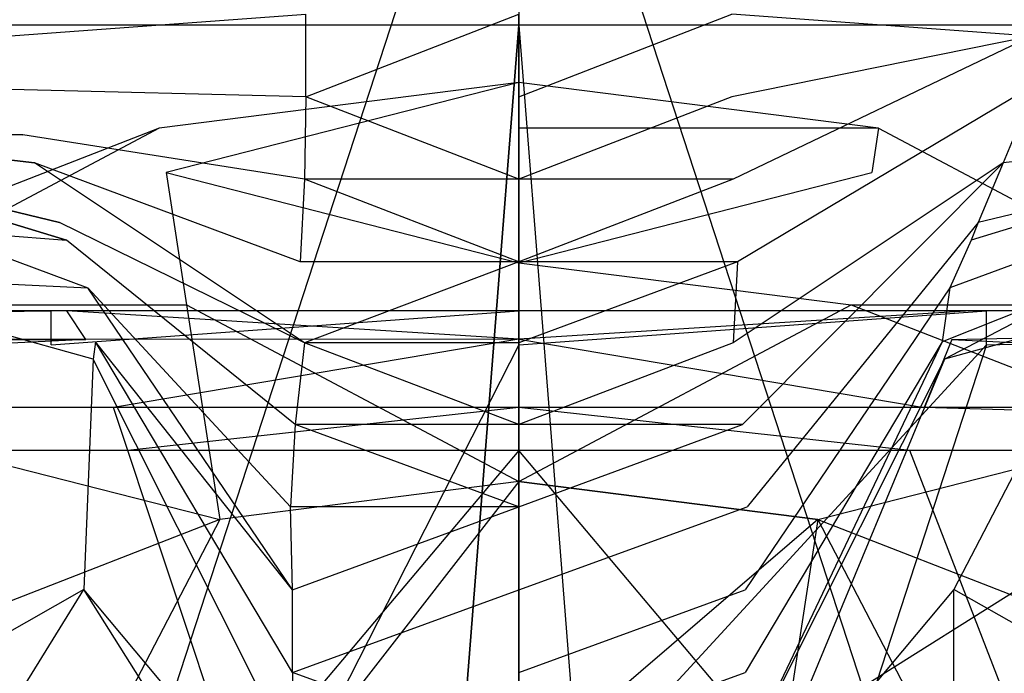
# Model space of a CAD drawing. Extents: x 0 to 0.36, y -0.493 to 0.
# Tile 35 of 53: x 0.137 to 0.222, y -0.118 to -0.062. Entities that reach past the tile are written whole.
import ezdxf

# ---------------------------------------------------------------- set-up
doc = ezdxf.new("R2010")
doc.units = 0
for name, color, linetype in [('L0_DECKEL_N_5688HR__0___REPLACE', 7, 'CONTINUOUS'), ('L1_SITZ_N_5688HR__0___REPLACEMT', 7, 'CONTINUOUS'), ('L2_WC_1_N_5688HR____REPLACEMTFO', 7, 'CONTINUOUS'), ('L3_WC_0_N_5688HR____REPLACEMTFO', 7, 'CONTINUOUS')]:
    doc.layers.add(name, color=color, linetype=linetype)

msp = doc.modelspace()

# ---------------------------------------------------------------- linework, layer by layer
at = {"layer": 'L0_DECKEL_N_5688HR__0___REPLACE', "color": 8}
for points, invisible_edges in [([(0.028323, -0.0621, 0.367718), (0.18, -0.05956, 0.367718), (0.027833, -0.05956, 0.367718), (0.028323, -0.0621, 0.367718)], 13), ([(0.18, -0.05956, 0.367718), (0.028323, -0.0621, 0.367718), (0.18, -0.0621, 0.367718), (0.18, -0.05956, 0.367718)], 14), ([(0.331677, -0.0621, 0.367718), (0.18, -0.05956, 0.367718), (0.18, -0.0621, 0.367718), (0.331677, -0.0621, 0.367718)], 13), ([(0.18, -0.05956, 0.367718), (0.331677, -0.0621, 0.367718), (0.332167, -0.05956, 0.367718), (0.18, -0.05956, 0.367718)], 14), ([(0.028323, -0.0621, 0.367718), (0.039704, -0.402535, 0.367718), (0.18, -0.0621, 0.367718), (0.028323, -0.0621, 0.367718)], 10), ([(0.18, -0.0621, 0.367718), (0.039704, -0.402535, 0.367718), (0.060763, -0.42942, 0.367718), (0.18, -0.0621, 0.367718)], 13), ([(0.18, -0.0621, 0.367718), (0.060763, -0.42942, 0.367718), (0.086513, -0.451432, 0.367718), (0.18, -0.0621, 0.367718)], 15), ([(0.18, -0.0621, 0.367718), (0.086513, -0.451432, 0.367718), (0.115951, -0.468031, 0.367718), (0.18, -0.0621, 0.367718)], 15), ([(0.18, -0.0621, 0.367718), (0.115951, -0.468031, 0.367718), (0.147357, -0.478282, 0.367718), (0.18, -0.0621, 0.367718)], 9), ([(0.18, -0.0621, 0.367718), (0.147357, -0.478282, 0.367718), (0.18, -0.481768, 0.367718), (0.18, -0.0621, 0.367718)], 10), ([(0.212643, -0.478282, 0.367718), (0.18, -0.0621, 0.367718), (0.18, -0.481768, 0.367718), (0.212643, -0.478282, 0.367718)], 13), ([(0.18, -0.0621, 0.367718), (0.212643, -0.478282, 0.367718), (0.331677, -0.0621, 0.367718), (0.18, -0.0621, 0.367718)], 10), ([(0.331677, -0.0621, 0.367718), (0.212643, -0.478282, 0.367718), (0.244049, -0.468031, 0.367718), (0.331677, -0.0621, 0.367718)], 13)]:
    msp.add_3dface(points, dxfattribs=dict(at, invisible_edges=invisible_edges))
at = {"layer": 'L1_SITZ_N_5688HR__0___REPLACEMT', "color": 8}
for points, invisible_edges in [([(0.139688, -0.086754, 0.335079), (0.023927, -0.087816, 0.335068), (0.021128, -0.086754, 0.33508), (0.139688, -0.086754, 0.335079)], 13), ([(0.021128, -0.086754, 0.336211), (0.141042, -0.086754, 0.345443), (0.140524, -0.086754, 0.336211), (0.021128, -0.086754, 0.336211)], 13), ([(0.141042, -0.086754, 0.345443), (0.021128, -0.086754, 0.336211), (0.021128, -0.086754, 0.345443), (0.141042, -0.086754, 0.345443)], 14), ([(0.021128, -0.086754, 0.33508), (0.140524, -0.086754, 0.336211), (0.139688, -0.086754, 0.335079), (0.021128, -0.086754, 0.33508)], 13), ([(0.140524, -0.086754, 0.336211), (0.021128, -0.086754, 0.33508), (0.021128, -0.086754, 0.336211), (0.140524, -0.086754, 0.336211)], 14), ([(0.142675, -0.089209, 0.351333), (0.141042, -0.086754, 0.345443), (0.021128, -0.086754, 0.345443), (0.142675, -0.089209, 0.351333)], 14), ([(0.021625, -0.089259, 0.351334), (0.142675, -0.089209, 0.351333), (0.021128, -0.086754, 0.345443), (0.021625, -0.089259, 0.351334)], 14), ([(0.023927, -0.087816, 0.335068), (0.139688, -0.086754, 0.335079), (0.139688, -0.089691, 0.335048), (0.023927, -0.087816, 0.335068)], 14), ([(0.18, -0.086754, 0.335079), (0.139688, -0.089691, 0.335048), (0.139688, -0.086754, 0.335079), (0.18, -0.086754, 0.335079)], 13), ([(0.139688, -0.089691, 0.335048), (0.18, -0.086754, 0.335079), (0.18, -0.089691, 0.335047), (0.139688, -0.089691, 0.335048)], 14), ([(0.139688, -0.086754, 0.335079), (0.18, -0.086754, 0.336211), (0.18, -0.086754, 0.335079), (0.139688, -0.086754, 0.335079)], 13), ([(0.18, -0.086754, 0.336211), (0.139688, -0.086754, 0.335079), (0.140524, -0.086754, 0.336211), (0.18, -0.086754, 0.336211)], 14), ([(0.140524, -0.086754, 0.336211), (0.18, -0.086754, 0.345443), (0.18, -0.086754, 0.336211), (0.140524, -0.086754, 0.336211)], 13), ([(0.18, -0.086754, 0.345443), (0.140524, -0.086754, 0.336211), (0.141042, -0.086754, 0.345443), (0.18, -0.086754, 0.345443)], 14), ([(0.141042, -0.086754, 0.345443), (0.18, -0.089194, 0.351333), (0.18, -0.086754, 0.345443), (0.141042, -0.086754, 0.345443)], 13), ([(0.18, -0.089194, 0.351333), (0.141042, -0.086754, 0.345443), (0.142675, -0.089209, 0.351333), (0.18, -0.089194, 0.351333)], 14), ([(0.220312, -0.086754, 0.335079), (0.18, -0.089691, 0.335047), (0.18, -0.086754, 0.335079), (0.220312, -0.086754, 0.335079)], 13), ([(0.18, -0.089691, 0.335047), (0.220312, -0.086754, 0.335079), (0.220312, -0.089691, 0.335048), (0.18, -0.089691, 0.335047)], 14), ([(0.18, -0.086754, 0.336211), (0.220312, -0.086754, 0.335079), (0.18, -0.086754, 0.335079), (0.18, -0.086754, 0.336211)], 13), ([(0.220312, -0.086754, 0.335079), (0.18, -0.086754, 0.336211), (0.219476, -0.086754, 0.336211), (0.220312, -0.086754, 0.335079)], 14), ([(0.18, -0.086754, 0.345443), (0.219476, -0.086754, 0.336211), (0.18, -0.086754, 0.336211), (0.18, -0.086754, 0.345443)], 13), ([(0.219476, -0.086754, 0.336211), (0.18, -0.086754, 0.345443), (0.218958, -0.086754, 0.345443), (0.219476, -0.086754, 0.336211)], 14), ([(0.18, -0.089194, 0.351333), (0.218958, -0.086754, 0.345443), (0.18, -0.086754, 0.345443), (0.18, -0.089194, 0.351333)], 13), ([(0.218958, -0.086754, 0.345443), (0.18, -0.089194, 0.351333), (0.217325, -0.089209, 0.351333), (0.218958, -0.086754, 0.345443)], 14), ([(0.217325, -0.089209, 0.351333), (0.338872, -0.086754, 0.345443), (0.218958, -0.086754, 0.345443), (0.217325, -0.089209, 0.351333)], 14), ([(0.338375, -0.089259, 0.351334), (0.338872, -0.086754, 0.345443), (0.217325, -0.089209, 0.351333), (0.338375, -0.089259, 0.351334)], 14), ([(0.218958, -0.086754, 0.345443), (0.338872, -0.086754, 0.336211), (0.219476, -0.086754, 0.336211), (0.218958, -0.086754, 0.345443)], 13), ([(0.338872, -0.086754, 0.336211), (0.218958, -0.086754, 0.345443), (0.338872, -0.086754, 0.345443), (0.338872, -0.086754, 0.336211)], 14), ([(0.219476, -0.086754, 0.336211), (0.338872, -0.086754, 0.33508), (0.220312, -0.086754, 0.335079), (0.219476, -0.086754, 0.336211)], 13), ([(0.338872, -0.086754, 0.33508), (0.219476, -0.086754, 0.336211), (0.338872, -0.086754, 0.336211), (0.338872, -0.086754, 0.33508)], 14), ([(0.338872, -0.086754, 0.33508), (0.220312, -0.089691, 0.335048), (0.220312, -0.086754, 0.335079), (0.338872, -0.086754, 0.33508)], 13), ([(0.220312, -0.089691, 0.335048), (0.338872, -0.086754, 0.33508), (0.336073, -0.087816, 0.335068), (0.220312, -0.089691, 0.335048)], 14), ([(0.155407, -0.137985, 0.334539), (0.023927, -0.087816, 0.335068), (0.139688, -0.089691, 0.335048), (0.155407, -0.137985, 0.334539)], 14), ([(0.134163, -0.144587, 0.334557), (0.023927, -0.087816, 0.335068), (0.155407, -0.137985, 0.334539), (0.134163, -0.144587, 0.334557)], 14), ([(0.336073, -0.087816, 0.335068), (0.204593, -0.137985, 0.334539), (0.220312, -0.089691, 0.335048), (0.336073, -0.087816, 0.335068)], 14), ([(0.336073, -0.087816, 0.335068), (0.225837, -0.144587, 0.334557), (0.204593, -0.137985, 0.334539), (0.336073, -0.087816, 0.335068)], 13), ([(0.022781, -0.095083, 0.353775), (0.142675, -0.089209, 0.351333), (0.021625, -0.089259, 0.351334), (0.022781, -0.095083, 0.353775)], 13), ([(0.142675, -0.089209, 0.351333), (0.022781, -0.095083, 0.353775), (0.145061, -0.095083, 0.353774), (0.142675, -0.089209, 0.351333)], 14), ([(0.18, -0.089691, 0.335047), (0.155407, -0.137985, 0.334539), (0.139688, -0.089691, 0.335048), (0.18, -0.089691, 0.335047)], 14), ([(0.145061, -0.095083, 0.353774), (0.18, -0.089194, 0.351333), (0.142675, -0.089209, 0.351333), (0.145061, -0.095083, 0.353774)], 13), ([(0.18, -0.089194, 0.351333), (0.145061, -0.095083, 0.353774), (0.18, -0.095083, 0.353774), (0.18, -0.089194, 0.351333)], 14), ([(0.18, -0.133522, 0.334557), (0.155407, -0.137985, 0.334539), (0.18, -0.089691, 0.335047), (0.18, -0.133522, 0.334557)], 14), ([(0.214939, -0.095083, 0.353774), (0.18, -0.089194, 0.351333), (0.18, -0.095083, 0.353774), (0.214939, -0.095083, 0.353774)], 13), ([(0.18, -0.089194, 0.351333), (0.214939, -0.095083, 0.353774), (0.217325, -0.089209, 0.351333), (0.18, -0.089194, 0.351333)], 14), ([(0.220312, -0.089691, 0.335048), (0.18, -0.133522, 0.334557), (0.18, -0.089691, 0.335047), (0.220312, -0.089691, 0.335048)], 14), ([(0.220312, -0.089691, 0.335048), (0.204593, -0.137985, 0.334539), (0.18, -0.133522, 0.334557), (0.220312, -0.089691, 0.335048)], 14), ([(0.337219, -0.095083, 0.353775), (0.217325, -0.089209, 0.351333), (0.214939, -0.095083, 0.353774), (0.337219, -0.095083, 0.353775)], 13), ([(0.217325, -0.089209, 0.351333), (0.337219, -0.095083, 0.353775), (0.338375, -0.089259, 0.351334), (0.217325, -0.089209, 0.351333)], 14), ([(0.145061, -0.095083, 0.353774), (0.022781, -0.095083, 0.353775), (0.023521, -0.098816, 0.353465), (0.145061, -0.095083, 0.353774)], 14), ([(0.1463, -0.098799, 0.353256), (0.145061, -0.095083, 0.353774), (0.023521, -0.098816, 0.353465), (0.1463, -0.098799, 0.353256)], 14), ([(0.18, -0.095083, 0.353774), (0.145061, -0.095083, 0.353774), (0.1463, -0.098799, 0.353256), (0.18, -0.095083, 0.353774)], 14), ([(0.18, -0.095083, 0.353774), (0.1463, -0.098799, 0.353256), (0.18, -0.098795, 0.353198), (0.18, -0.095083, 0.353774)], 14), ([(0.2137, -0.098799, 0.353256), (0.18, -0.095083, 0.353774), (0.18, -0.098795, 0.353198), (0.2137, -0.098799, 0.353256)], 14), ([(0.214939, -0.095083, 0.353774), (0.18, -0.095083, 0.353774), (0.2137, -0.098799, 0.353256), (0.214939, -0.095083, 0.353774)], 14), ([(0.336479, -0.098816, 0.353465), (0.214939, -0.095083, 0.353774), (0.2137, -0.098799, 0.353256), (0.336479, -0.098816, 0.353465)], 14), ([(0.337219, -0.095083, 0.353775), (0.214939, -0.095083, 0.353774), (0.336479, -0.098816, 0.353465), (0.337219, -0.095083, 0.353775)], 14), ([(0.1463, -0.098799, 0.353256), (0.023521, -0.098816, 0.353465), (0.132216, -0.135216, 0.348891), (0.1463, -0.098799, 0.353256)], 14), ([(0.155828, -0.127509, 0.348874), (0.1463, -0.098799, 0.353256), (0.132216, -0.135216, 0.348891), (0.155828, -0.127509, 0.348874)], 14), ([(0.18, -0.098795, 0.353198), (0.1463, -0.098799, 0.353256), (0.155828, -0.127509, 0.348874), (0.18, -0.098795, 0.353198)], 14), ([(0.18, -0.098795, 0.353198), (0.155828, -0.127509, 0.348874), (0.18, -0.12495, 0.349143), (0.18, -0.098795, 0.353198)], 14), ([(0.204172, -0.127509, 0.348874), (0.18, -0.098795, 0.353198), (0.18, -0.12495, 0.349143), (0.204172, -0.127509, 0.348874)], 14), ([(0.2137, -0.098799, 0.353256), (0.18, -0.098795, 0.353198), (0.204172, -0.127509, 0.348874), (0.2137, -0.098799, 0.353256)], 14), ([(0.227784, -0.135216, 0.348891), (0.2137, -0.098799, 0.353256), (0.204172, -0.127509, 0.348874), (0.227784, -0.135216, 0.348891)], 14), ([(0.336479, -0.098816, 0.353465), (0.2137, -0.098799, 0.353256), (0.227784, -0.135216, 0.348891), (0.336479, -0.098816, 0.353465)], 14)]:
    msp.add_3dface(points, dxfattribs=dict(at, invisible_edges=invisible_edges))
at = {"layer": 'L2_WC_1_N_5688HR____REPLACEMTFO', "color": 8}
for points, invisible_edges in [([(0.149589, -0.074828, 0.3258), (0.18, -0.067053, 0.327018), (0.148994, -0.070978, 0.327018), (0.149589, -0.074828, 0.3258)], 13), ([(0.18, -0.067053, 0.327018), (0.149589, -0.074828, 0.3258), (0.18, -0.070978, 0.3258), (0.18, -0.067053, 0.327018)], 14), ([(0.18, -0.070978, 0.3258), (0.211006, -0.070978, 0.327018), (0.18, -0.067053, 0.327018), (0.18, -0.070978, 0.3258)], 13), ([(0.120347, -0.086231, 0.3258), (0.148994, -0.070978, 0.327018), (0.119179, -0.082604, 0.327018), (0.120347, -0.086231, 0.3258)], 13), ([(0.148994, -0.070978, 0.327018), (0.120347, -0.086231, 0.3258), (0.149589, -0.074828, 0.3258), (0.148994, -0.070978, 0.327018)], 14), ([(0.149589, -0.074828, 0.3258), (0.18, -0.082604, 0.295985), (0.18, -0.070978, 0.3258), (0.149589, -0.074828, 0.3258)], 14), ([(0.18, -0.082604, 0.295985), (0.210411, -0.074828, 0.3258), (0.18, -0.070978, 0.3258), (0.18, -0.082604, 0.295985)], 14), ([(0.211006, -0.070978, 0.327018), (0.18, -0.070978, 0.3258), (0.210411, -0.074828, 0.3258), (0.211006, -0.070978, 0.327018)], 14), ([(0.239653, -0.086231, 0.3258), (0.211006, -0.070978, 0.327018), (0.210411, -0.074828, 0.3258), (0.239653, -0.086231, 0.3258)], 13), ([(0.211006, -0.070978, 0.327018), (0.239653, -0.086231, 0.3258), (0.240821, -0.082604, 0.327018), (0.211006, -0.070978, 0.327018)], 14), ([(0.120347, -0.086231, 0.3258), (0.151354, -0.086231, 0.295985), (0.149589, -0.074828, 0.3258), (0.120347, -0.086231, 0.3258)], 14), ([(0.18, -0.082604, 0.295985), (0.149589, -0.074828, 0.3258), (0.151354, -0.086231, 0.295985), (0.18, -0.082604, 0.295985)], 13), ([(0.210411, -0.074828, 0.3258), (0.18, -0.082604, 0.295985), (0.208646, -0.086231, 0.295985), (0.210411, -0.074828, 0.3258)], 13), ([(0.208646, -0.086231, 0.295985), (0.239653, -0.086231, 0.3258), (0.210411, -0.074828, 0.3258), (0.208646, -0.086231, 0.295985)], 14), ([(0.151354, -0.086231, 0.295985), (0.18, -0.101484, 0.268507), (0.18, -0.082604, 0.295985), (0.151354, -0.086231, 0.295985)], 14), ([(0.18, -0.101484, 0.268507), (0.208646, -0.086231, 0.295985), (0.18, -0.082604, 0.295985), (0.18, -0.101484, 0.268507)], 14), ([(0.151354, -0.086231, 0.295985), (0.120347, -0.086231, 0.3258), (0.123809, -0.096972, 0.295985), (0.151354, -0.086231, 0.295985)], 13), ([(0.123809, -0.096972, 0.295985), (0.154219, -0.104748, 0.268507), (0.151354, -0.086231, 0.295985), (0.123809, -0.096972, 0.295985)], 14), ([(0.18, -0.101484, 0.268507), (0.151354, -0.086231, 0.295985), (0.154219, -0.104748, 0.268507), (0.18, -0.101484, 0.268507)], 13), ([(0.208646, -0.086231, 0.295985), (0.18, -0.101484, 0.268507), (0.205781, -0.104748, 0.268507), (0.208646, -0.086231, 0.295985)], 13), ([(0.205781, -0.104748, 0.268507), (0.236192, -0.096972, 0.295985), (0.208646, -0.086231, 0.295985), (0.205781, -0.104748, 0.268507)], 14), ([(0.239653, -0.086231, 0.3258), (0.208646, -0.086231, 0.295985), (0.236192, -0.096972, 0.295985), (0.239653, -0.086231, 0.3258)], 13), ([(0.154219, -0.104748, 0.268507), (0.123809, -0.096972, 0.295985), (0.129429, -0.114414, 0.268507), (0.154219, -0.104748, 0.268507)], 13), ([(0.236192, -0.096972, 0.295985), (0.205781, -0.104748, 0.268507), (0.230571, -0.114414, 0.268507), (0.236192, -0.096972, 0.295985)], 13), ([(0.158075, -0.129667, 0.244423), (0.18, -0.101484, 0.268507), (0.154219, -0.104748, 0.268507), (0.158075, -0.129667, 0.244423)], 13), ([(0.18, -0.101484, 0.268507), (0.158075, -0.129667, 0.244423), (0.18, -0.126891, 0.244423), (0.18, -0.101484, 0.268507)], 14), ([(0.18, -0.126891, 0.244423), (0.205781, -0.104748, 0.268507), (0.18, -0.101484, 0.268507), (0.18, -0.126891, 0.244423)], 13), ([(0.136993, -0.137888, 0.244423), (0.154219, -0.104748, 0.268507), (0.129429, -0.114414, 0.268507), (0.136993, -0.137888, 0.244423)], 13), ([(0.154219, -0.104748, 0.268507), (0.136993, -0.137888, 0.244423), (0.158075, -0.129667, 0.244423), (0.154219, -0.104748, 0.268507)], 14), ([(0.205781, -0.104748, 0.268507), (0.18, -0.126891, 0.244423), (0.201925, -0.129667, 0.244423), (0.205781, -0.104748, 0.268507)], 14), ([(0.223007, -0.137888, 0.244423), (0.205781, -0.104748, 0.268507), (0.201925, -0.129667, 0.244423), (0.223007, -0.137888, 0.244423)], 13), ([(0.205781, -0.104748, 0.268507), (0.223007, -0.137888, 0.244423), (0.230571, -0.114414, 0.268507), (0.205781, -0.104748, 0.268507)], 14), ([(0.129429, -0.114414, 0.268507), (0.117563, -0.151238, 0.244423), (0.136993, -0.137888, 0.244423), (0.129429, -0.114414, 0.268507)], 14)]:
    msp.add_3dface(points, dxfattribs=dict(at, invisible_edges=invisible_edges))
at = {"layer": 'L3_WC_0_N_5688HR____REPLACEMTFO', "color": 8}
for points, invisible_edges in [([(0.150386, -0.119223, 0.332426), (0.18, -0.028355, 0.332426), (0.0057, -0.028021, 0.332426), (0.150386, -0.119223, 0.332426)], 13), ([(0.0057, -0.028021, 0.332426), (0.133003, -0.124013, 0.332426), (0.150386, -0.119223, 0.332426), (0.0057, -0.028021, 0.332426)], 14), ([(0.18, -0.028355, 0.332426), (0.150386, -0.119223, 0.332426), (0.18, -0.118099, 0.332426), (0.18, -0.028355, 0.332426)], 14), ([(0.18, -0.028355, 0.332426), (0.209614, -0.119223, 0.332426), (0.3543, -0.028021, 0.332426), (0.18, -0.028355, 0.332426)], 14), ([(0.209614, -0.119223, 0.332426), (0.18, -0.028355, 0.332426), (0.18, -0.118099, 0.332426), (0.209614, -0.119223, 0.332426)], 13), ([(0.226997, -0.124013, 0.332426), (0.3543, -0.028021, 0.332426), (0.209614, -0.119223, 0.332426), (0.226997, -0.124013, 0.332426)], 13), ([(0.161635, -0.061163, 0.000426), (0.1358, -0.063052, 0.005035), (0.1358, -0.060243, 0.005035), (0.161635, -0.061163, 0.000426)], 13), ([(0.2242, -0.063052, 0.005035), (0.198365, -0.061163, 0.000426), (0.2242, -0.060243, 0.005035), (0.2242, -0.063052, 0.005035)], 14), ([(0.1358, -0.063052, 0.005035), (0.161635, -0.061163, 0.000426), (0.161636, -0.068282, 0.000426), (0.1358, -0.063052, 0.005035)], 14), ([(0.18, -0.061163, 0.000426), (0.161636, -0.068282, 0.000426), (0.161635, -0.061163, 0.000426), (0.18, -0.061163, 0.000426)], 13), ([(0.161636, -0.068282, 0.000426), (0.18, -0.061163, 0.000426), (0.18, -0.068282, 0.000426), (0.161636, -0.068282, 0.000426)], 14), ([(0.198365, -0.061163, 0.000426), (0.18, -0.068282, 0.000426), (0.18, -0.061163, 0.000426), (0.198365, -0.061163, 0.000426)], 13), ([(0.18, -0.068282, 0.000426), (0.198365, -0.061163, 0.000426), (0.198364, -0.068282, 0.000426), (0.18, -0.068282, 0.000426)], 14), ([(0.198365, -0.061163, 0.000426), (0.2242, -0.063052, 0.005035), (0.198364, -0.068282, 0.000426), (0.198365, -0.061163, 0.000426)], 13), ([(0.161636, -0.068282, 0.000426), (0.136223, -0.067648, 0.005035), (0.1358, -0.063052, 0.005035), (0.161636, -0.068282, 0.000426)], 14), ([(0.2242, -0.063052, 0.005035), (0.198487, -0.075394, 0.000318), (0.198364, -0.068282, 0.000426), (0.2242, -0.063052, 0.005035)], 14), ([(0.2242, -0.063052, 0.005035), (0.223777, -0.067648, 0.005035), (0.198487, -0.075394, 0.000318), (0.2242, -0.063052, 0.005035)], 14), ([(0.137244, -0.071578, 0.005035), (0.118893, -0.070945, 0.017626), (0.136223, -0.067648, 0.005035), (0.137244, -0.071578, 0.005035)], 14), ([(0.161513, -0.075394, 0.000318), (0.137244, -0.071578, 0.005035), (0.136223, -0.067648, 0.005035), (0.161513, -0.075394, 0.000318)], 14), ([(0.161636, -0.068282, 0.000426), (0.161513, -0.075394, 0.000318), (0.136223, -0.067648, 0.005035), (0.161636, -0.068282, 0.000426)], 14), ([(0.223777, -0.067648, 0.005035), (0.198852, -0.082513), (0.198487, -0.075394, 0.000318), (0.223777, -0.067648, 0.005035)], 14), ([(0.223777, -0.067648, 0.005035), (0.222756, -0.071578, 0.005035), (0.198852, -0.082513), (0.223777, -0.067648, 0.005035)], 14), ([(0.18, -0.075397, 0.000426), (0.161513, -0.075394, 0.000318), (0.161636, -0.068282, 0.000426), (0.18, -0.075397, 0.000426)], 14), ([(0.18, -0.075397, 0.000426), (0.161636, -0.068282, 0.000426), (0.18, -0.068282, 0.000426), (0.18, -0.075397, 0.000426)], 14), ([(0.198364, -0.068282, 0.000426), (0.18, -0.075397, 0.000426), (0.18, -0.068282, 0.000426), (0.198364, -0.068282, 0.000426)], 14), ([(0.198487, -0.075394, 0.000318), (0.18, -0.075397, 0.000426), (0.198364, -0.068282, 0.000426), (0.198487, -0.075394, 0.000318)], 14), ([(0.118893, -0.070945, 0.017626), (0.137244, -0.071578, 0.005035), (0.120153, -0.071829, 0.017626), (0.118893, -0.070945, 0.017626)], 14), ([(0.13825, -0.073988, 0.005035), (0.120153, -0.071829, 0.017626), (0.137244, -0.071578, 0.005035), (0.13825, -0.073988, 0.005035)], 14), ([(0.120153, -0.071829, 0.017626), (0.13825, -0.073988, 0.005035), (0.125297, -0.075435, 0.017626), (0.120153, -0.071829, 0.017626)], 14), ([(0.161513, -0.075394, 0.000318), (0.161148, -0.082513), (0.137244, -0.071578, 0.005035), (0.161513, -0.075394, 0.000318)], 14), ([(0.161148, -0.082513), (0.13825, -0.073988, 0.005035), (0.137244, -0.071578, 0.005035), (0.161148, -0.082513)], 14), ([(0.222756, -0.071578, 0.005035), (0.22175, -0.073988, 0.005035), (0.198852, -0.082513), (0.222756, -0.071578, 0.005035)], 14), ([(0.239847, -0.071829, 0.017626), (0.22175, -0.073988, 0.005035), (0.222756, -0.071578, 0.005035), (0.239847, -0.071829, 0.017626)], 14), ([(0.239847, -0.071829, 0.017626), (0.234703, -0.075435, 0.017626), (0.22175, -0.073988, 0.005035), (0.239847, -0.071829, 0.017626)], 14), ([(0.1404, -0.079142, 0.005035), (0.125297, -0.075435, 0.017626), (0.13825, -0.073988, 0.005035), (0.1404, -0.079142, 0.005035)], 14), ([(0.161514, -0.089519, 0.000395), (0.1404, -0.079142, 0.005035), (0.13825, -0.073988, 0.005035), (0.161514, -0.089519, 0.000395)], 14), ([(0.161514, -0.089519, 0.000395), (0.13825, -0.073988, 0.005035), (0.161148, -0.082513), (0.161514, -0.089519, 0.000395)], 14), ([(0.22175, -0.073988, 0.005035), (0.199273, -0.096555, 0.00042), (0.198486, -0.089519, 0.000395), (0.22175, -0.073988, 0.005035)], 14), ([(0.22175, -0.073988, 0.005035), (0.198486, -0.089519, 0.000395), (0.198852, -0.082513), (0.22175, -0.073988, 0.005035)], 14), ([(0.22175, -0.073988, 0.005035), (0.2196, -0.079142, 0.005035), (0.199273, -0.096555, 0.00042), (0.22175, -0.073988, 0.005035)], 14), ([(0.234703, -0.075435, 0.017626), (0.2196, -0.079142, 0.005035), (0.22175, -0.073988, 0.005035), (0.234703, -0.075435, 0.017626)], 14), ([(0.125297, -0.075435, 0.017626), (0.1404, -0.079142, 0.005035), (0.126365, -0.076185, 0.017626), (0.125297, -0.075435, 0.017626)], 14), ([(0.18, -0.082527, 0.000426), (0.161148, -0.082513), (0.161513, -0.075394, 0.000318), (0.18, -0.082527, 0.000426)], 14), ([(0.18, -0.082527, 0.000426), (0.161513, -0.075394, 0.000318), (0.18, -0.075397, 0.000426), (0.18, -0.082527, 0.000426)], 14), ([(0.198487, -0.075394, 0.000318), (0.18, -0.082527, 0.000426), (0.18, -0.075397, 0.000426), (0.198487, -0.075394, 0.000318)], 14), ([(0.198852, -0.082513), (0.18, -0.082527, 0.000426), (0.198487, -0.075394, 0.000318), (0.198852, -0.082513)], 14), ([(0.234703, -0.075435, 0.017626), (0.233635, -0.076185, 0.017626), (0.2196, -0.079142, 0.005035), (0.234703, -0.075435, 0.017626)], 14), ([(0.141026, -0.080643, 0.005035), (0.126365, -0.076185, 0.017626), (0.1404, -0.079142, 0.005035), (0.141026, -0.080643, 0.005035)], 14), ([(0.126365, -0.076185, 0.017626), (0.141026, -0.080643, 0.005035), (0.129283, -0.079745, 0.017626), (0.126365, -0.076185, 0.017626)], 14), ([(0.233635, -0.076185, 0.017626), (0.218974, -0.080643, 0.005035), (0.2196, -0.079142, 0.005035), (0.233635, -0.076185, 0.017626)], 14), ([(0.233635, -0.076185, 0.017626), (0.230717, -0.079745, 0.017626), (0.218974, -0.080643, 0.005035), (0.233635, -0.076185, 0.017626)], 14), ([(0.129283, -0.079745, 0.017626), (0.142856, -0.084754, 0.005035), (0.130402, -0.084186, 0.017626), (0.129283, -0.079745, 0.017626)], 14), ([(0.129283, -0.079745, 0.017626), (0.141026, -0.080643, 0.005035), (0.142856, -0.084754, 0.005035), (0.129283, -0.079745, 0.017626)], 14), ([(0.161514, -0.089519, 0.000395), (0.160727, -0.096555, 0.00042), (0.1404, -0.079142, 0.005035), (0.161514, -0.089519, 0.000395)], 14), ([(0.160727, -0.096555, 0.00042), (0.141026, -0.080643, 0.005035), (0.1404, -0.079142, 0.005035), (0.160727, -0.096555, 0.00042)], 14), ([(0.2196, -0.079142, 0.005035), (0.199671, -0.103661, 0.000419), (0.199273, -0.096555, 0.00042), (0.2196, -0.079142, 0.005035)], 14), ([(0.2196, -0.079142, 0.005035), (0.218974, -0.080643, 0.005035), (0.199671, -0.103661, 0.000419), (0.2196, -0.079142, 0.005035)], 14), ([(0.230717, -0.079745, 0.017626), (0.229598, -0.084186, 0.017626), (0.217144, -0.084754, 0.005035), (0.230717, -0.079745, 0.017626)], 14), ([(0.230717, -0.079745, 0.017626), (0.217144, -0.084754, 0.005035), (0.218974, -0.080643, 0.005035), (0.230717, -0.079745, 0.017626)], 14), ([(0.160727, -0.096555, 0.00042), (0.160329, -0.103661, 0.000419), (0.141026, -0.080643, 0.005035), (0.160727, -0.096555, 0.00042)], 14), ([(0.160329, -0.103661, 0.000419), (0.142856, -0.084754, 0.005035), (0.141026, -0.080643, 0.005035), (0.160329, -0.103661, 0.000419)], 14), ([(0.218974, -0.080643, 0.005035), (0.217144, -0.084754, 0.005035), (0.199671, -0.103661, 0.000419), (0.218974, -0.080643, 0.005035)], 14), ([(0.18, -0.082527, 0.000426), (0.161514, -0.089519, 0.000395), (0.161148, -0.082513), (0.18, -0.082527, 0.000426)], 14), ([(0.18, -0.08952, 0.000426), (0.161514, -0.089519, 0.000395), (0.18, -0.082527, 0.000426), (0.18, -0.08952, 0.000426)], 14), ([(0.198852, -0.082513), (0.18, -0.08952, 0.000426), (0.18, -0.082527, 0.000426), (0.198852, -0.082513)], 14), ([(0.198852, -0.082513), (0.198486, -0.089519, 0.000395), (0.18, -0.08952, 0.000426), (0.198852, -0.082513)], 14), ([(0.143308, -0.09091, 0.005034), (0.130352, -0.087327, 0.017625), (0.130402, -0.084186, 0.017626), (0.143308, -0.09091, 0.005034)], 14), ([(0.143503, -0.089424, 0.005035), (0.143308, -0.09091, 0.005034), (0.130402, -0.084186, 0.017626), (0.143503, -0.089424, 0.005035)], 14), ([(0.130402, -0.084186, 0.017626), (0.142856, -0.084754, 0.005035), (0.143503, -0.089424, 0.005035), (0.130402, -0.084186, 0.017626)], 14), ([(0.16048, -0.110817, 0.000428), (0.143503, -0.089424, 0.005035), (0.142856, -0.084754, 0.005035), (0.16048, -0.110817, 0.000428)], 14), ([(0.16048, -0.110817, 0.000428), (0.142856, -0.084754, 0.005035), (0.160329, -0.103661, 0.000419), (0.16048, -0.110817, 0.000428)], 14), ([(0.217144, -0.084754, 0.005035), (0.216497, -0.089424, 0.005035), (0.19952, -0.110817, 0.000428), (0.217144, -0.084754, 0.005035)], 14), ([(0.217144, -0.084754, 0.005035), (0.19952, -0.110817, 0.000428), (0.199671, -0.103661, 0.000419), (0.217144, -0.084754, 0.005035)], 14), ([(0.229598, -0.084186, 0.017626), (0.216692, -0.09091, 0.005034), (0.216497, -0.089424, 0.005035), (0.229598, -0.084186, 0.017626)], 14), ([(0.229598, -0.084186, 0.017626), (0.216497, -0.089424, 0.005035), (0.217144, -0.084754, 0.005035), (0.229598, -0.084186, 0.017626)], 14), ([(0.229648, -0.087327, 0.017625), (0.216692, -0.09091, 0.005034), (0.229598, -0.084186, 0.017626), (0.229648, -0.087327, 0.017625)], 14), ([(0.142505, -0.110778, 0.005033), (0.129378, -0.118232, 0.017621), (0.130352, -0.087327, 0.017625), (0.142505, -0.110778, 0.005033)], 14), ([(0.143308, -0.09091, 0.005034), (0.142505, -0.110778, 0.005033), (0.130352, -0.087327, 0.017625), (0.143308, -0.09091, 0.005034)], 14), ([(0.229648, -0.087327, 0.017625), (0.217495, -0.110778, 0.005033), (0.216692, -0.09091, 0.005034), (0.229648, -0.087327, 0.017625)], 14), ([(0.230622, -0.118232, 0.017621), (0.217495, -0.110778, 0.005033), (0.229648, -0.087327, 0.017625), (0.230622, -0.118232, 0.017621)], 14), ([(0.160432, -0.125044, 0.000426), (0.143308, -0.09091, 0.005034), (0.143503, -0.089424, 0.005035), (0.160432, -0.125044, 0.000426)], 14), ([(0.160485, -0.117937, 0.000428), (0.160432, -0.125044, 0.000426), (0.143503, -0.089424, 0.005035), (0.160485, -0.117937, 0.000428)], 14), ([(0.160485, -0.117937, 0.000428), (0.143503, -0.089424, 0.005035), (0.16048, -0.110817, 0.000428), (0.160485, -0.117937, 0.000428)], 14), ([(0.18, -0.096555, 0.000426), (0.160727, -0.096555, 0.00042), (0.161514, -0.089519, 0.000395), (0.18, -0.096555, 0.000426)], 14), ([(0.18, -0.096555, 0.000426), (0.161514, -0.089519, 0.000395), (0.18, -0.08952, 0.000426), (0.18, -0.096555, 0.000426)], 14), ([(0.198486, -0.089519, 0.000395), (0.18, -0.096555, 0.000426), (0.18, -0.08952, 0.000426), (0.198486, -0.089519, 0.000395)], 14), ([(0.199273, -0.096555, 0.00042), (0.18, -0.096555, 0.000426), (0.198486, -0.089519, 0.000395), (0.199273, -0.096555, 0.00042)], 14), ([(0.216497, -0.089424, 0.005035), (0.199568, -0.125044, 0.000426), (0.199515, -0.117937, 0.000428), (0.216497, -0.089424, 0.005035)], 14), ([(0.216497, -0.089424, 0.005035), (0.199515, -0.117937, 0.000428), (0.19952, -0.110817, 0.000428), (0.216497, -0.089424, 0.005035)], 14), ([(0.216692, -0.09091, 0.005034), (0.199568, -0.125044, 0.000426), (0.216497, -0.089424, 0.005035), (0.216692, -0.09091, 0.005034)], 14), ([(0.160424, -0.132162, 0.000425), (0.142505, -0.110778, 0.005033), (0.143308, -0.09091, 0.005034), (0.160424, -0.132162, 0.000425)], 14), ([(0.160432, -0.125044, 0.000426), (0.160424, -0.132162, 0.000425), (0.143308, -0.09091, 0.005034), (0.160432, -0.125044, 0.000426)], 14), ([(0.216692, -0.09091, 0.005034), (0.199576, -0.132162, 0.000425), (0.199568, -0.125044, 0.000426), (0.216692, -0.09091, 0.005034)], 14), ([(0.217495, -0.110778, 0.005033), (0.199576, -0.132162, 0.000425), (0.216692, -0.09091, 0.005034), (0.217495, -0.110778, 0.005033)], 14), ([(0.160727, -0.096555, 0.00042), (0.18, -0.103661, 0.000426), (0.160329, -0.103661, 0.000419), (0.160727, -0.096555, 0.00042)], 13), ([(0.18, -0.103661, 0.000426), (0.160727, -0.096555, 0.00042), (0.18, -0.096555, 0.000426), (0.18, -0.103661, 0.000426)], 14), ([(0.199273, -0.096555, 0.00042), (0.18, -0.103661, 0.000426), (0.18, -0.096555, 0.000426), (0.199273, -0.096555, 0.00042)], 13), ([(0.18, -0.103661, 0.000426), (0.199273, -0.096555, 0.00042), (0.199671, -0.103661, 0.000419), (0.18, -0.103661, 0.000426)], 14), ([(0.18, -0.103661, 0.000426), (0.16048, -0.110817, 0.000428), (0.160329, -0.103661, 0.000419), (0.18, -0.103661, 0.000426)], 13), ([(0.16048, -0.110817, 0.000428), (0.18, -0.103661, 0.000426), (0.18, -0.110817, 0.000426), (0.16048, -0.110817, 0.000428)], 14), ([(0.199671, -0.103661, 0.000419), (0.18, -0.110817, 0.000426), (0.18, -0.103661, 0.000426), (0.199671, -0.103661, 0.000419)], 13), ([(0.18, -0.110817, 0.000426), (0.199671, -0.103661, 0.000419), (0.19952, -0.110817, 0.000428), (0.18, -0.110817, 0.000426)], 14), ([(0.142505, -0.110778, 0.005033), (0.129378, -0.132012, 0.017621), (0.129378, -0.118232, 0.017621), (0.142505, -0.110778, 0.005033)], 13), ([(0.129378, -0.132012, 0.017621), (0.142505, -0.110778, 0.005033), (0.142505, -0.126186, 0.005033), (0.129378, -0.132012, 0.017621)], 14), ([(0.142505, -0.110778, 0.005033), (0.160437, -0.139284, 0.000426), (0.142505, -0.126186, 0.005033), (0.142505, -0.110778, 0.005033)], 13), ([(0.160437, -0.139284, 0.000426), (0.142505, -0.110778, 0.005033), (0.160424, -0.132162, 0.000425), (0.160437, -0.139284, 0.000426)], 14), ([(0.18, -0.110817, 0.000426), (0.160485, -0.117937, 0.000428), (0.16048, -0.110817, 0.000428), (0.18, -0.110817, 0.000426)], 13), ([(0.160485, -0.117937, 0.000428), (0.18, -0.110817, 0.000426), (0.18, -0.117937, 0.000426), (0.160485, -0.117937, 0.000428)], 14), ([(0.19952, -0.110817, 0.000428), (0.18, -0.117937, 0.000426), (0.18, -0.110817, 0.000426), (0.19952, -0.110817, 0.000428)], 13), ([(0.18, -0.117937, 0.000426), (0.19952, -0.110817, 0.000428), (0.199515, -0.117937, 0.000428), (0.18, -0.117937, 0.000426)], 14), ([(0.217495, -0.126186, 0.005033), (0.199576, -0.132162, 0.000425), (0.217495, -0.110778, 0.005033), (0.217495, -0.126186, 0.005033)], 14), ([(0.230622, -0.118232, 0.017621), (0.217495, -0.126186, 0.005033), (0.217495, -0.110778, 0.005033), (0.230622, -0.118232, 0.017621)], 13), ([(0.160485, -0.117937, 0.000428), (0.18, -0.125044, 0.000426), (0.160432, -0.125044, 0.000426), (0.160485, -0.117937, 0.000428)], 13), ([(0.18, -0.125044, 0.000426), (0.160485, -0.117937, 0.000428), (0.18, -0.117937, 0.000426), (0.18, -0.125044, 0.000426)], 14), ([(0.199515, -0.117937, 0.000428), (0.18, -0.125044, 0.000426), (0.18, -0.117937, 0.000426), (0.199515, -0.117937, 0.000428)], 13), ([(0.18, -0.125044, 0.000426), (0.199515, -0.117937, 0.000428), (0.199568, -0.125044, 0.000426), (0.18, -0.125044, 0.000426)], 14)]:
    msp.add_3dface(points, dxfattribs=dict(at, invisible_edges=invisible_edges))

doc.saveas('drawing.dxf')
